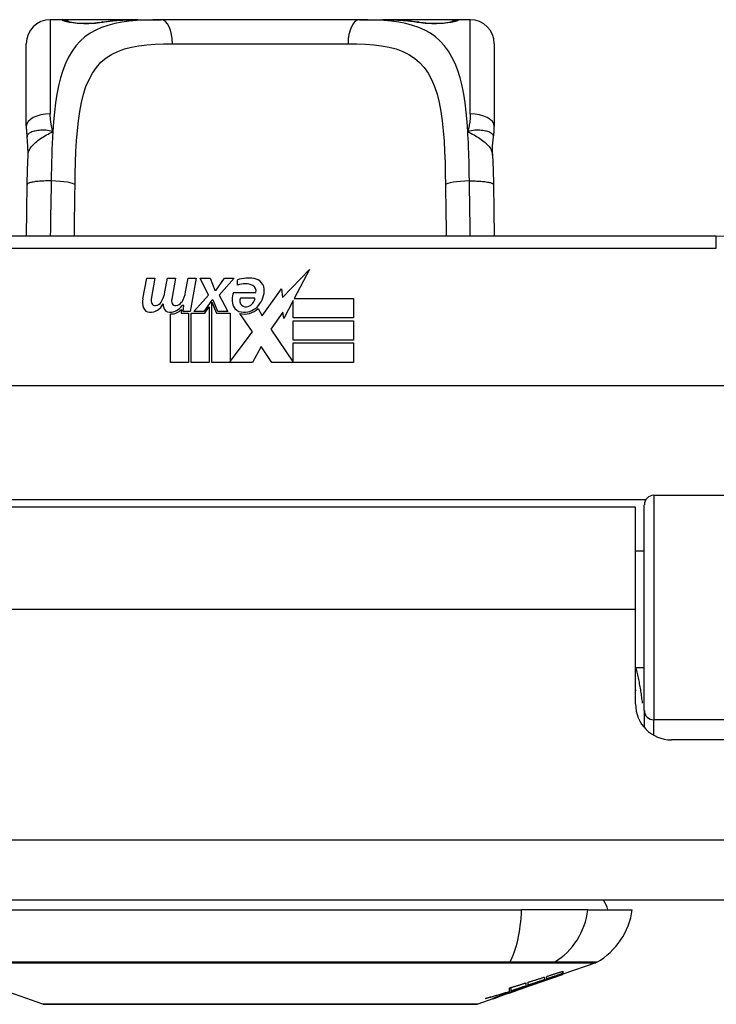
# Model space of a CAD drawing. Header units: inches. Extents: x 11 to 342, y 26 to 169.
# Tile 6 of 204: x 14.38 to 15.52, y 25.51 to 27.12. Entities that reach past the tile are written whole.
import ezdxf

# ---------------------------------------------------------------- set-up
doc = ezdxf.new("R2010")
doc.units = ezdxf.units.IN
doc.header["$MEASUREMENT"] = 0
doc.layers.add('Visible Edges(ANSI)', color=7, linetype='Continuous', lineweight=25)
doc.layers.add('Visible Tangent Edges(ANSI)', color=7, linetype='Continuous', lineweight=25)

msp = doc.modelspace()

# ---------------------------------------------------------------- linework, layer by layer
at = {"layer": 'Visible Edges(ANSI)'}
for p, q in [((14.4456, 27.1228), (14.4259, 27.1228)), ((14.5694, 27.1228), (14.4456, 27.1228)), ((14.5694, 27.1228), (14.6078, 27.1228)), ((14.933, 27.1228), (14.6078, 27.1228)), ((14.933, 27.1228), (14.9714, 27.1228)), ((15.0952, 27.1228), (14.9714, 27.1228)), ((15.1149, 27.1228), (15.0952, 27.1228)), ((14.3866, 26.948), (14.3866, 27.0834)), ((15.1543, 27.0834), (15.1543, 26.948)), ((15.5184, 26.7674), (14.0224, 26.7674)), ((14.8071, 26.6669), (14.851, 26.7131)), ((14.851, 26.7131), (14.8261, 26.6654)), ((14.5778, 26.6645), (14.5844, 26.6987)), ((14.5844, 26.6987), (14.5976, 26.6987)), ((14.5976, 26.6987), (14.5915, 26.6642)), ((14.614, 26.6762), (14.618, 26.6987)), ((14.618, 26.6987), (14.6312, 26.6987)), ((14.6312, 26.6987), (14.6251, 26.6642)), ((14.6479, 26.6762), (14.6519, 26.6987)), ((14.6519, 26.6987), (14.6651, 26.6987)), ((14.6651, 26.6987), (14.6555, 26.6441)), ((14.672, 26.6987), (14.6882, 26.6987)), ((14.6855, 26.6707), (14.672, 26.6987)), ((14.6882, 26.6987), (14.6957, 26.6792)), ((14.6981, 26.6792), (14.7116, 26.6987)), ((14.7278, 26.6987), (14.7032, 26.6708)), ((14.7116, 26.6987), (14.7278, 26.6987)), ((14.7332, 26.687), (14.7332, 26.696)), ((14.6957, 26.6792), (14.6981, 26.6792)), ((14.7737, 26.6371), (14.8051, 26.6811)), ((14.8051, 26.6811), (14.8071, 26.6669)), ((14.6612, 26.6441), (14.6855, 26.6707)), ((14.6909, 26.6625), (14.6776, 26.6441)), ((14.693, 26.6625), (14.6909, 26.6625)), ((14.7008, 26.6441), (14.693, 26.6625)), ((14.7032, 26.6708), (14.717, 26.6441)), ((14.7266, 26.675), (14.7632, 26.675)), ((14.7617, 26.666), (14.7377, 26.666)), ((14.8244, 26.6621), (14.8091, 26.6327)), ((14.8244, 26.6333), (14.8244, 26.6621)), ((14.8261, 26.6654), (14.9231, 26.6654)), ((14.9231, 26.6654), (14.9231, 26.6333)), ((14.6411, 26.6474), (14.6405, 26.6413)), ((14.645, 26.6537), (14.6421, 26.6537)), ((14.6441, 26.6441), (14.645, 26.6537)), ((14.6555, 26.6441), (14.6441, 26.6441)), ((14.6776, 26.6441), (14.6612, 26.6441)), ((14.6792, 26.6413), (14.6867, 26.6516)), ((14.6867, 26.6516), (14.6867, 26.5604)), ((14.6909, 26.659), (14.6984, 26.6413)), ((14.6909, 26.5604), (14.6909, 26.659)), ((14.717, 26.6441), (14.7008, 26.6441)), ((14.7668, 26.6486), (14.7737, 26.6371)), ((14.6231, 26.5604), (14.6231, 26.6399)), ((14.6405, 26.6413), (14.6528, 26.6413)), ((14.6528, 26.6413), (14.6528, 26.5604)), ((14.657, 26.6413), (14.6792, 26.6413)), ((14.657, 26.5604), (14.657, 26.6413)), ((14.6984, 26.6413), (14.7209, 26.6413)), ((14.7209, 26.6413), (14.7209, 26.5617)), ((14.7575, 26.6107), (14.7368, 26.6405)), ((14.8072, 26.6428), (14.7875, 26.6147)), ((14.8091, 26.6327), (14.8072, 26.6428)), ((14.9231, 26.6333), (14.8244, 26.6333)), ((14.8244, 26.6288), (14.9231, 26.6288)), ((14.8244, 26.5967), (14.8244, 26.6288)), ((14.9231, 26.6288), (14.9231, 26.5967)), ((14.7875, 26.6147), (14.8244, 26.561)), ((14.7209, 26.5617), (14.7575, 26.6107)), ((14.9231, 26.5967), (14.8244, 26.5967)), ((14.7717, 26.5866), (14.7578, 26.5604)), ((14.7893, 26.5604), (14.7717, 26.5866)), ((14.8244, 26.5925), (14.9231, 26.5925)), ((14.8244, 26.561), (14.8244, 26.5925)), ((14.9231, 26.5925), (14.9231, 26.5604)), ((14.6528, 26.5604), (14.6231, 26.5604)), ((14.6867, 26.5604), (14.657, 26.5604)), ((14.7578, 26.5604), (14.6909, 26.5604)), ((14.9231, 26.5604), (14.7893, 26.5604)), ((15.9273, 26.5218), (13.6135, 26.5218)), ((15.4161, 26.3424), (16.0056, 26.3424)), ((15.3859, 26.3229), (14.1549, 26.3229)), ((15.3859, 26.1549), (15.3859, 26.3229)), ((15.4003, 25.989), (15.4003, 26.3267)), ((15.4003, 26.2504), (15.3859, 26.2504)), ((15.3859, 26), (15.3859, 26.1549)), ((15.4003, 26.0594), (15.3859, 26.0594)), ((15.4003, 25.989), (15.4003, 25.9613)), ((15.9924, 25.9409), (15.445, 25.9409)), ((82.2244, 25.6779), (10.6194, 25.6779)), ((14.3417, 25.6622), (15.1991, 25.6622)), ((15.3079, 25.6622), (15.1991, 25.6622)), ((15.3079, 25.6622), (15.3806, 25.6622)), ((15.2664, 25.5576), (15.2664, 25.5613)), ((15.3208, 25.5752), (15.2669, 25.5564)), ((15.2669, 25.5614), (15.2669, 25.557)), ((15.1995, 25.5328), (15.2659, 25.556)), ((15.2367, 25.5517), (15.2367, 25.5475)), ((15.2402, 25.5487), (15.2402, 25.5528)), ((15.2452, 25.5492), (15.2452, 25.5499)), ((15.2669, 25.5565), (15.2659, 25.5562)), ((15.2659, 25.556), (15.2659, 25.5562)), ((15.2669, 25.5566), (15.2669, 25.5564)), ((14.4136, 25.5075), (14.3354, 25.5349)), ((15.1995, 25.5328), (15.1582, 25.5184)), ((15.1794, 25.5282), (15.1794, 25.534)), ((15.1822, 25.5291), (15.1822, 25.5348)), ((15.1909, 25.53), (15.1909, 25.5302)), ((15.1979, 25.5323), (15.1979, 25.5324)), ((15.2067, 25.5368), (15.1983, 25.5339)), ((15.1983, 25.5339), (15.1983, 25.5341)), ((15.2009, 25.5334), (15.2009, 25.5338)), ((15.203, 25.5346), (15.203, 25.5353)), ((15.2062, 25.5422), (15.2062, 25.5371)), ((15.2099, 25.5384), (15.2099, 25.5433)), ((15.225, 25.542), (15.225, 25.5426)), ((15.1517, 25.5161), (15.1272, 25.5075)), ((15.1517, 25.5161), (15.1517, 25.5161)), ((15.1614, 25.5195), (15.1539, 25.5169)), ((15.1539, 25.5169), (15.1539, 25.5174)), ((15.1595, 25.519), (15.1595, 25.5195)), ((15.1714, 25.5234), (15.1714, 25.5237)), ((15.1714, 25.523), (15.1714, 25.5234)), ((15.1782, 25.527), (15.1782, 25.5278)), ((15.1789, 25.526), (15.1789, 25.5263)), ((15.1789, 25.526), (15.1789, 25.5257))]:
    msp.add_line(p, q, dxfattribs=at)
at = {"layer": 'Visible Edges(ANSI)', "flags": 128}
for points in [[(14.4535, 27.1203), (14.4542, 27.1201), (14.4558, 27.1197), (14.4611, 27.1188), (14.4682, 27.1179), (14.4766, 27.1173), (14.4856, 27.1171), (14.4946, 27.1173), (14.5029, 27.118), (14.5097, 27.1189)], [(14.5097, 27.1189), (14.524, 27.1208), (14.5387, 27.122), (14.5539, 27.1226), (14.5694, 27.1228)], [(14.9714, 27.1228), (14.9869, 27.1226), (15.0021, 27.122), (15.0168, 27.1208), (15.0311, 27.1189)], [(15.0311, 27.1189), (15.038, 27.118), (15.0463, 27.1173), (15.0552, 27.1171), (15.0642, 27.1173), (15.0726, 27.1179), (15.0798, 27.1188), (15.085, 27.1197), (15.0866, 27.1201), (15.0873, 27.1203)], [(14.3866, 26.948), (14.3866, 26.9473), (14.3866, 26.9466), (14.3866, 26.9459), (14.3866, 26.9452), (14.3866, 26.9445), (14.3866, 26.9438), (14.3867, 26.9431), (14.3867, 26.9424), (14.3867, 26.9416), (14.3868, 26.9409), (14.3868, 26.9402), (14.3869, 26.9395), (14.3869, 26.9388), (14.387, 26.9381), (14.387, 26.9373), (14.3871, 26.9366), (14.3872, 26.9359), (14.3873, 26.9352), (14.3873, 26.9344), (14.3874, 26.9337), (14.3875, 26.933), (14.3876, 26.9323), (14.3877, 26.9316), (14.3878, 26.9308)], [(15.153, 26.9308), (15.1531, 26.9316), (15.1532, 26.9323), (15.1533, 26.933), (15.1534, 26.9337), (15.1535, 26.9344), (15.1536, 26.9352), (15.1536, 26.9359), (15.1537, 26.9366), (15.1538, 26.9373), (15.1538, 26.9381), (15.1539, 26.9388), (15.154, 26.9395), (15.154, 26.9402), (15.1541, 26.9409), (15.1541, 26.9416), (15.1541, 26.9424), (15.1542, 26.9431), (15.1542, 26.9438), (15.1542, 26.9445), (15.1542, 26.9452), (15.1543, 26.9459), (15.1543, 26.9466), (15.1543, 26.9473), (15.1543, 26.948)], [(14.3894, 26.9005), (14.3893, 26.9157), (14.3878, 26.9308)], [(15.1515, 26.9005), (15.1515, 26.9157), (15.153, 26.9308)], [(14.388, 26.8524), (14.3885, 26.8767), (14.3894, 26.9005)], [(15.1515, 26.9005), (15.1523, 26.8767), (15.1528, 26.8524)], [(14.3867, 26.7674), (14.3873, 26.8096), (14.388, 26.8524)], [(15.1528, 26.8524), (15.1535, 26.8096), (15.1541, 26.7674)], [(15.3859, 26.0232), (15.3859, 26.0231), (15.386, 26.0231), (15.386, 26.023), (15.386, 26.023), (15.386, 26.0229), (15.386, 26.0229), (15.3861, 26.0228), (15.3861, 26.0228), (15.3861, 26.0227), (15.3861, 26.0227), (15.3862, 26.0226), (15.3862, 26.0225), (15.3862, 26.0225), (15.3862, 26.0224), (15.3862, 26.0224), (15.3863, 26.0223), (15.3863, 26.0223), (15.3863, 26.0222), (15.3863, 26.0222), (15.3863, 26.0221), (15.3864, 26.0221), (15.3864, 26.022), (15.3864, 26.0219), (15.3864, 26.0219)], [(15.2402, 25.5528), (15.2413, 25.5532), (15.2424, 25.5536), (15.2435, 25.5539), (15.2446, 25.5543), (15.2457, 25.5546), (15.2469, 25.555), (15.248, 25.5553), (15.2491, 25.5557), (15.2502, 25.5561), (15.2513, 25.5564), (15.2524, 25.5568), (15.2536, 25.5571), (15.2547, 25.5575), (15.2558, 25.5578), (15.2569, 25.5582), (15.258, 25.5586), (15.2591, 25.5589), (15.2602, 25.5593), (15.2614, 25.5596), (15.2625, 25.56), (15.2636, 25.5604), (15.2647, 25.5607), (15.2658, 25.5611), (15.2669, 25.5614)], [(15.2099, 25.5433), (15.211, 25.5437), (15.2121, 25.544), (15.2133, 25.5444), (15.2144, 25.5447), (15.2155, 25.5451), (15.2166, 25.5454), (15.2177, 25.5458), (15.2188, 25.5461), (15.22, 25.5465), (15.2211, 25.5468), (15.2222, 25.5472), (15.2233, 25.5475), (15.2244, 25.5479), (15.2255, 25.5482), (15.2266, 25.5486), (15.2278, 25.5489), (15.2289, 25.5493), (15.23, 25.5496), (15.2311, 25.55), (15.2322, 25.5503), (15.2333, 25.5507), (15.2344, 25.551), (15.2356, 25.5514), (15.2367, 25.5517)], [(15.2367, 25.5475), (15.2356, 25.5471), (15.2344, 25.5467), (15.2333, 25.5463), (15.2322, 25.546), (15.2311, 25.5456), (15.23, 25.5452), (15.2289, 25.5448), (15.2278, 25.5444), (15.2266, 25.5441), (15.2255, 25.5437), (15.2244, 25.5433), (15.2233, 25.5429), (15.2222, 25.5426), (15.2211, 25.5422), (15.22, 25.5418), (15.2188, 25.5414), (15.2177, 25.541), (15.2166, 25.5407), (15.2155, 25.5403), (15.2144, 25.5399), (15.2133, 25.5395), (15.2121, 25.5392), (15.211, 25.5388), (15.2099, 25.5384)], [(15.2217, 25.5413), (15.2234, 25.542), (15.2251, 25.5426), (15.2269, 25.5432), (15.2287, 25.5439), (15.2304, 25.5445), (15.2322, 25.5452), (15.234, 25.5458), (15.2358, 25.5465), (15.2377, 25.5472), (15.2395, 25.5478), (15.2413, 25.5485), (15.2432, 25.5492), (15.245, 25.5498), (15.2469, 25.5505), (15.2488, 25.5512), (15.2507, 25.5519), (15.2526, 25.5526), (15.2546, 25.5533), (15.2565, 25.554), (15.2585, 25.5547), (15.2604, 25.5554), (15.2624, 25.5562), (15.2644, 25.5569), (15.2664, 25.5576)], [(15.2659, 25.556), (15.2642, 25.5555), (15.2625, 25.5549), (15.2608, 25.5543), (15.2592, 25.5537), (15.2575, 25.5531), (15.2558, 25.5525), (15.2541, 25.5519), (15.2524, 25.5513), (15.2507, 25.5508), (15.249, 25.5502), (15.2473, 25.5496), (15.2456, 25.549), (15.2438, 25.5484), (15.2421, 25.5478), (15.2404, 25.5472), (15.2387, 25.5466), (15.237, 25.546), (15.2353, 25.5455), (15.2336, 25.5449), (15.2319, 25.5443), (15.2302, 25.5437), (15.2284, 25.5431), (15.2267, 25.5426), (15.225, 25.542)], [(15.2664, 25.5576), (15.2653, 25.5573), (15.2642, 25.5569), (15.2631, 25.5565), (15.262, 25.5561), (15.261, 25.5558), (15.2599, 25.5554), (15.2588, 25.555), (15.2577, 25.5546), (15.2566, 25.5543), (15.2555, 25.5539), (15.2544, 25.5535), (15.2533, 25.5531), (15.2522, 25.5528), (15.2511, 25.5524), (15.25, 25.552), (15.2489, 25.5516), (15.2478, 25.5513), (15.2467, 25.5509), (15.2456, 25.5505), (15.2445, 25.5502), (15.2434, 25.5498), (15.2424, 25.5494), (15.2413, 25.549), (15.2402, 25.5487)], [(15.2669, 25.557), (15.2661, 25.5567), (15.2652, 25.5564), (15.2643, 25.5561), (15.2634, 25.5558), (15.2626, 25.5555), (15.2617, 25.5551), (15.2608, 25.5548), (15.2599, 25.5545), (15.259, 25.5542), (15.2581, 25.5538), (15.2572, 25.5535), (15.2562, 25.5532), (15.2553, 25.5528), (15.2544, 25.5525), (15.2535, 25.5522), (15.2526, 25.5518), (15.2516, 25.5515), (15.2507, 25.5512), (15.2498, 25.5508), (15.2489, 25.5505), (15.2479, 25.5502), (15.247, 25.5498), (15.2461, 25.5495), (15.2452, 25.5492)], [(15.2452, 25.5492), (15.2461, 25.5495), (15.247, 25.5498), (15.2479, 25.5501), (15.2488, 25.5504), (15.2497, 25.5507), (15.2506, 25.551), (15.2515, 25.5513), (15.2524, 25.5516), (15.2533, 25.5519), (15.2542, 25.5523), (15.2551, 25.5526), (15.256, 25.5529), (15.257, 25.5532), (15.2579, 25.5535), (15.2588, 25.5538), (15.2597, 25.5541), (15.2606, 25.5544), (15.2615, 25.5547), (15.2624, 25.555), (15.2633, 25.5554), (15.2642, 25.5557), (15.2651, 25.556), (15.266, 25.5563), (15.2669, 25.5566)], [(15.203, 25.5346), (15.2015, 25.5341), (15.2, 25.5336), (15.1985, 25.5331), (15.197, 25.5326), (15.1955, 25.5321), (15.1939, 25.5316), (15.1924, 25.5311), (15.1909, 25.5306), (15.1894, 25.5301), (15.1878, 25.5296), (15.1863, 25.5292), (15.1848, 25.5287), (15.1832, 25.5282), (15.1817, 25.5277), (15.1802, 25.5272), (15.1786, 25.5267), (15.1771, 25.5262), (15.1755, 25.5258), (15.174, 25.5253), (15.1725, 25.5248), (15.1709, 25.5243), (15.1694, 25.5239), (15.1679, 25.5234), (15.1663, 25.5229)], [(15.1694, 25.523), (15.1704, 25.5234), (15.1714, 25.5237), (15.1724, 25.5241), (15.1734, 25.5244), (15.1744, 25.5248), (15.1754, 25.5251), (15.1764, 25.5254), (15.1774, 25.5257), (15.1783, 25.5261), (15.1793, 25.5264), (15.1802, 25.5267), (15.1812, 25.527), (15.1821, 25.5273), (15.183, 25.5276), (15.1839, 25.5279), (15.1848, 25.5282), (15.1857, 25.5285), (15.1865, 25.5288), (15.1873, 25.5291), (15.1882, 25.5293), (15.189, 25.5296), (15.1897, 25.5298), (15.1905, 25.5301), (15.1912, 25.5303)], [(15.1904, 25.5296), (15.1897, 25.5294), (15.1889, 25.5291), (15.1881, 25.5288), (15.1873, 25.5286), (15.1866, 25.5283), (15.1858, 25.528), (15.185, 25.5277), (15.1842, 25.5274), (15.1833, 25.5272), (15.1825, 25.5269), (15.1817, 25.5266), (15.1809, 25.5263), (15.1801, 25.526), (15.1793, 25.5257), (15.1785, 25.5255), (15.1777, 25.5252), (15.1769, 25.5249), (15.1761, 25.5246), (15.1753, 25.5243), (15.1745, 25.5241), (15.1737, 25.5238), (15.1729, 25.5235), (15.1722, 25.5233), (15.1714, 25.523)], [(15.1904, 25.5298), (15.1902, 25.5297), (15.1899, 25.5297), (15.1896, 25.5296), (15.1893, 25.5295), (15.189, 25.5294), (15.1886, 25.5292), (15.1882, 25.5291), (15.1878, 25.529), (15.1873, 25.5288), (15.1869, 25.5287), (15.1864, 25.5285), (15.1859, 25.5284), (15.1854, 25.5282), (15.1849, 25.528), (15.1843, 25.5278), (15.1837, 25.5276), (15.1832, 25.5274), (15.1826, 25.5272), (15.182, 25.527), (15.1814, 25.5268), (15.1808, 25.5266), (15.1802, 25.5264), (15.1795, 25.5262), (15.1789, 25.526)], [(15.1789, 25.5257), (15.1793, 25.5258), (15.1798, 25.526), (15.1802, 25.5261), (15.1806, 25.5263), (15.1811, 25.5264), (15.1815, 25.5266), (15.182, 25.5267), (15.1824, 25.5269), (15.1829, 25.5271), (15.1833, 25.5272), (15.1838, 25.5274), (15.1843, 25.5275), (15.1847, 25.5277), (15.1851, 25.5278), (15.1856, 25.528), (15.186, 25.5281), (15.1864, 25.5283), (15.1868, 25.5284), (15.1872, 25.5286), (15.1876, 25.5287), (15.1879, 25.5288), (15.1883, 25.529), (15.1886, 25.5291), (15.1889, 25.5292)], [(15.1794, 25.534), (15.1805, 25.5343), (15.1816, 25.5346), (15.1828, 25.535), (15.1839, 25.5353), (15.185, 25.5357), (15.1861, 25.536), (15.1872, 25.5363), (15.1883, 25.5367), (15.1895, 25.537), (15.1906, 25.5374), (15.1917, 25.5377), (15.1928, 25.538), (15.1939, 25.5384), (15.195, 25.5387), (15.1962, 25.5391), (15.1973, 25.5394), (15.1984, 25.5397), (15.1995, 25.5401), (15.2006, 25.5404), (15.2017, 25.5408), (15.2028, 25.5411), (15.2039, 25.5415), (15.2051, 25.5418), (15.2062, 25.5422)], [(15.2062, 25.5371), (15.2052, 25.5368), (15.2042, 25.5365), (15.2032, 25.5361), (15.2022, 25.5358), (15.2012, 25.5355), (15.2002, 25.5351), (15.1992, 25.5348), (15.1982, 25.5344), (15.1972, 25.5341), (15.1962, 25.5338), (15.1952, 25.5334), (15.1942, 25.5331), (15.1932, 25.5328), (15.1922, 25.5324), (15.1912, 25.5321), (15.1902, 25.5318), (15.1892, 25.5314), (15.1882, 25.5311), (15.1872, 25.5307), (15.1862, 25.5304), (15.1852, 25.5301), (15.1842, 25.5297), (15.1832, 25.5294), (15.1822, 25.5291)], [(15.1822, 25.5291), (15.1832, 25.5294), (15.1842, 25.5297), (15.1852, 25.53), (15.1863, 25.5303), (15.1873, 25.5306), (15.1883, 25.531), (15.1893, 25.5313), (15.1904, 25.5316), (15.1914, 25.5319), (15.1924, 25.5322), (15.1934, 25.5326), (15.1944, 25.5329), (15.1955, 25.5332), (15.1965, 25.5335), (15.1975, 25.5339), (15.1985, 25.5342), (15.1995, 25.5345), (15.2006, 25.5348), (15.2016, 25.5351), (15.2026, 25.5355), (15.2036, 25.5358), (15.2046, 25.5361), (15.2057, 25.5364), (15.2067, 25.5368)], [(15.1889, 25.5292), (15.1892, 25.5293), (15.1894, 25.5294), (15.1896, 25.5294), (15.1898, 25.5295), (15.19, 25.5296), (15.1901, 25.5296), (15.1903, 25.5297), (15.1904, 25.5297), (15.1905, 25.5298), (15.1906, 25.5298), (15.1907, 25.5299), (15.1908, 25.5299), (15.1909, 25.5299), (15.1909, 25.5299), (15.1909, 25.5299), (15.1909, 25.53), (15.1909, 25.53), (15.1909, 25.53), (15.1909, 25.5299), (15.1908, 25.5299), (15.1907, 25.5299), (15.1906, 25.5299), (15.1905, 25.5299), (15.1904, 25.5298)], [(15.1979, 25.5323), (15.1979, 25.5323), (15.1978, 25.5323), (15.1977, 25.5322), (15.1975, 25.5322), (15.1974, 25.5321), (15.1972, 25.532), (15.1969, 25.532), (15.1967, 25.5319), (15.1965, 25.5318), (15.1962, 25.5317), (15.1959, 25.5316), (15.1956, 25.5315), (15.1952, 25.5313), (15.1949, 25.5312), (15.1945, 25.5311), (15.1941, 25.5309), (15.1937, 25.5308), (15.1932, 25.5306), (15.1928, 25.5305), (15.1924, 25.5303), (15.1919, 25.5302), (15.1914, 25.53), (15.1909, 25.5298), (15.1904, 25.5296)], [(15.1912, 25.5303), (15.1919, 25.5305), (15.1925, 25.5307), (15.1931, 25.5309), (15.1937, 25.5311), (15.1942, 25.5313), (15.1947, 25.5315), (15.1952, 25.5316), (15.1957, 25.5317), (15.1961, 25.5319), (15.1965, 25.532), (15.1968, 25.5321), (15.1971, 25.5322), (15.1974, 25.5323), (15.1976, 25.5323), (15.1978, 25.5324), (15.198, 25.5324), (15.1981, 25.5325), (15.1982, 25.5325), (15.1983, 25.5325), (15.1983, 25.5325), (15.1982, 25.5325), (15.1982, 25.5324), (15.1981, 25.5324), (15.1979, 25.5323)], [(15.1934, 25.5311), (15.1938, 25.5313), (15.1942, 25.5314), (15.1946, 25.5316), (15.195, 25.5317), (15.1954, 25.5318), (15.1958, 25.532), (15.1963, 25.5321), (15.1967, 25.5323), (15.1971, 25.5324), (15.1975, 25.5326), (15.1979, 25.5327), (15.1983, 25.5329), (15.1987, 25.533), (15.1991, 25.5332), (15.1995, 25.5333), (15.1999, 25.5334), (15.2003, 25.5336), (15.2007, 25.5337), (15.2011, 25.5339), (15.2015, 25.534), (15.2019, 25.5342), (15.2023, 25.5343), (15.2026, 25.5345), (15.203, 25.5346)], [(15.2002, 25.5331), (15.2004, 25.5332), (15.2006, 25.5333), (15.2007, 25.5333), (15.2008, 25.5334), (15.2009, 25.5334), (15.2009, 25.5334), (15.2008, 25.5334), (15.2007, 25.5334), (15.2006, 25.5333), (15.2004, 25.5333), (15.2002, 25.5332), (15.1999, 25.5332), (15.1996, 25.5331), (15.1992, 25.5329), (15.1988, 25.5328), (15.1984, 25.5327), (15.1979, 25.5325), (15.1973, 25.5324), (15.1968, 25.5322), (15.1962, 25.532), (15.1955, 25.5318), (15.1949, 25.5316), (15.1942, 25.5314), (15.1934, 25.5311)], [(15.1983, 25.5339), (15.1993, 25.5342), (15.2002, 25.5345), (15.2012, 25.5348), (15.2022, 25.5351), (15.2032, 25.5354), (15.2041, 25.5357), (15.2051, 25.536), (15.2061, 25.5363), (15.2071, 25.5366), (15.208, 25.5369), (15.209, 25.5372), (15.21, 25.5376), (15.211, 25.5379), (15.2119, 25.5382), (15.2129, 25.5385), (15.2139, 25.5388), (15.2149, 25.5391), (15.2158, 25.5394), (15.2168, 25.5398), (15.2178, 25.5401), (15.2188, 25.5404), (15.2197, 25.5407), (15.2207, 25.541), (15.2217, 25.5413)], [(15.225, 25.542), (15.224, 25.5416), (15.223, 25.5412), (15.222, 25.5409), (15.221, 25.5405), (15.2199, 25.5401), (15.2189, 25.5398), (15.2179, 25.5394), (15.2168, 25.539), (15.2158, 25.5387), (15.2147, 25.5383), (15.2137, 25.5379), (15.2127, 25.5375), (15.2116, 25.5372), (15.2106, 25.5368), (15.2095, 25.5364), (15.2085, 25.5361), (15.2075, 25.5357), (15.2064, 25.5353), (15.2054, 25.5349), (15.2043, 25.5346), (15.2033, 25.5342), (15.2022, 25.5338), (15.2012, 25.5335), (15.2002, 25.5331)], [(15.1397, 25.5166), (15.1413, 25.5171), (15.143, 25.5175), (15.1447, 25.518), (15.1463, 25.5185), (15.148, 25.5189), (15.1496, 25.5194), (15.1513, 25.5199), (15.153, 25.5204), (15.1546, 25.5208), (15.1563, 25.5213), (15.158, 25.5218), (15.1596, 25.5223), (15.1613, 25.5228), (15.1629, 25.5233), (15.1646, 25.5237), (15.1662, 25.5242), (15.1679, 25.5247), (15.1695, 25.5252), (15.1712, 25.5257), (15.1728, 25.5262), (15.1745, 25.5267), (15.1761, 25.5272), (15.1778, 25.5277), (15.1794, 25.5282)], [(15.1782, 25.527), (15.1766, 25.5265), (15.175, 25.5261), (15.1734, 25.5256), (15.1718, 25.5252), (15.1702, 25.5247), (15.1686, 25.5242), (15.167, 25.5238), (15.1654, 25.5233), (15.1638, 25.5229), (15.1622, 25.5224), (15.1606, 25.522), (15.159, 25.5216), (15.1574, 25.5211), (15.1558, 25.5207), (15.1542, 25.5203), (15.1526, 25.5199), (15.151, 25.5194), (15.1493, 25.519), (15.1477, 25.5186), (15.1461, 25.5182), (15.1445, 25.5178), (15.1429, 25.5174), (15.1413, 25.517), (15.1397, 25.5166)], [(15.1539, 25.5169), (15.1536, 25.5168), (15.1534, 25.5167), (15.1531, 25.5167), (15.1529, 25.5166), (15.1527, 25.5165), (15.1525, 25.5165), (15.1524, 25.5164), (15.1522, 25.5164), (15.1521, 25.5164), (15.152, 25.5163), (15.1519, 25.5163), (15.1518, 25.5163), (15.1517, 25.5163), (15.1517, 25.5163), (15.1516, 25.5163), (15.1516, 25.5163), (15.1516, 25.5163), (15.1517, 25.5164), (15.1517, 25.5164), (15.1518, 25.5164), (15.1518, 25.5165), (15.1519, 25.5165), (15.152, 25.5166), (15.1522, 25.5167)], [(15.1517, 25.5161), (15.1519, 25.5162), (15.1522, 25.5163), (15.1525, 25.5164), (15.1528, 25.5165), (15.153, 25.5166), (15.1533, 25.5166), (15.1536, 25.5167), (15.1538, 25.5168), (15.1541, 25.5169), (15.1544, 25.517), (15.1547, 25.5171), (15.1549, 25.5172), (15.1552, 25.5173), (15.1555, 25.5174), (15.1557, 25.5175), (15.156, 25.5176), (15.1563, 25.5177), (15.1566, 25.5178), (15.1568, 25.5179), (15.1571, 25.518), (15.1574, 25.5181), (15.1576, 25.5182), (15.1579, 25.5183), (15.1582, 25.5184)], [(15.1522, 25.5167), (15.1524, 25.5168), (15.1526, 25.5169), (15.1529, 25.517), (15.1533, 25.5172), (15.1537, 25.5174), (15.1542, 25.5175), (15.1548, 25.5178), (15.1554, 25.518), (15.156, 25.5182), (15.1567, 25.5185), (15.1574, 25.5188), (15.1582, 25.5191), (15.159, 25.5194), (15.1599, 25.5197), (15.1607, 25.52), (15.1616, 25.5203), (15.1626, 25.5207), (15.1635, 25.521), (15.1645, 25.5213), (15.1654, 25.5217), (15.1664, 25.522), (15.1674, 25.5224), (15.1684, 25.5227), (15.1694, 25.523)], [(15.1619, 25.52), (15.1616, 25.5199), (15.1612, 25.5197), (15.1609, 25.5196), (15.1606, 25.5195), (15.1604, 25.5194), (15.1602, 25.5193), (15.16, 25.5192), (15.1598, 25.5191), (15.1597, 25.5191), (15.1596, 25.519), (15.1595, 25.519), (15.1595, 25.519), (15.1595, 25.5189), (15.1595, 25.5189), (15.1595, 25.519), (15.1596, 25.519), (15.1597, 25.519), (15.1599, 25.519), (15.1601, 25.5191), (15.1603, 25.5192), (15.1605, 25.5192), (15.1608, 25.5193), (15.1611, 25.5194), (15.1614, 25.5195)], [(15.1714, 25.5234), (15.171, 25.5233), (15.1705, 25.5231), (15.17, 25.5229), (15.1696, 25.5228), (15.1691, 25.5226), (15.1686, 25.5225), (15.1682, 25.5223), (15.1677, 25.5221), (15.1673, 25.522), (15.1668, 25.5218), (15.1664, 25.5217), (15.1659, 25.5215), (15.1655, 25.5214), (15.1651, 25.5212), (15.1647, 25.5211), (15.1643, 25.5209), (15.1639, 25.5208), (15.1636, 25.5207), (15.1633, 25.5205), (15.1629, 25.5204), (15.1627, 25.5203), (15.1624, 25.5202), (15.1621, 25.5201), (15.1619, 25.52)], [(15.1663, 25.5229), (15.1668, 25.5231), (15.1673, 25.5233), (15.1678, 25.5234), (15.1683, 25.5236), (15.1688, 25.5238), (15.1693, 25.524), (15.1698, 25.5241), (15.1703, 25.5243), (15.1708, 25.5245), (15.1713, 25.5246), (15.1718, 25.5248), (15.1723, 25.525), (15.1727, 25.5251), (15.1732, 25.5253), (15.1737, 25.5255), (15.1742, 25.5257), (15.1747, 25.5258), (15.1752, 25.526), (15.1757, 25.5262), (15.1762, 25.5263), (15.1767, 25.5265), (15.1772, 25.5267), (15.1777, 25.5268), (15.1782, 25.527)], [(14.4152, 25.5072), (14.4156, 25.5072), (14.4169, 25.5072), (14.4191, 25.5072), (14.422, 25.5072), (14.4258, 25.5072), (14.4305, 25.5072), (14.436, 25.5072), (14.4423, 25.5072), (14.4493, 25.5072), (14.4572, 25.5071), (14.4658, 25.5071), (14.475, 25.5071), (14.485, 25.5071), (14.4957, 25.5071), (14.5071, 25.5071), (14.519, 25.5071), (14.5316, 25.5071), (14.5448, 25.5071), (14.5585, 25.5071), (14.5727, 25.5071), (14.5874, 25.5071), (14.6025, 25.5071), (14.6181, 25.5072), (14.6341, 25.5072), (14.6505, 25.5072), (14.6671, 25.5072), (14.6839, 25.5072), (14.701, 25.5072), (14.7181, 25.5072), (14.7354, 25.5072), (14.7528, 25.5072), (14.7703, 25.5072), (14.7878, 25.5072), (14.8052, 25.5072), (14.8226, 25.5072), (14.8398, 25.5072), (14.8567, 25.5072), (14.8735, 25.5072), (14.8901, 25.5072), (14.9064, 25.5072), (14.9225, 25.5072), (14.9381, 25.5071), (14.9533, 25.5071), (14.968, 25.5071), (14.9823, 25.5071), (14.996, 25.5071), (15.0091, 25.5071), (15.0217, 25.5071), (15.0337, 25.5071), (15.0451, 25.5071), (15.0557, 25.5071), (15.0657, 25.5071), (15.075, 25.5071), (15.0836, 25.5071), (15.0915, 25.5072), (15.0986, 25.5072), (15.1049, 25.5072), (15.1103, 25.5072), (15.115, 25.5072), (15.1188, 25.5072), (15.1218, 25.5072), (15.1239, 25.5072), (15.1252, 25.5072), (15.1256, 25.5072)]]:
    msp.add_lwpolyline(points, dxfattribs=at)
at = {"layer": 'Visible Edges(ANSI)'}
for centre, radius, start, end in [((14.4259, 27.0834), 0.0394, 90, 180), ((14.4456, 27.1031), 0.0197, 56.88, 90), ((15.0952, 27.1031), 0.0197, 90, 123.12), ((15.1149, 27.0834), 0.0394, 0, 90), ((15.5184, 26.2605), 0.5069, 32.6858, 90), ((14.7513, 26.6381), 0.0607, 81.5605, 107.3343), ((14.7573, 26.6786), 0.0197, 356.5646, 81.5605), ((14.5681, 26.6837), 0.0465, 328.5584, 350.8257), ((14.6022, 26.6843), 0.0465, 327.5992, 350), ((14.745, 26.6587), 0.0307, 64.6784, 112.5609), ((14.754, 26.6778), 0.0096, 343.5261, 64.6784), ((14.7373, 26.6798), 0.0398, 314.1684, 356.5646), ((14.606, 26.659), 0.0288, 169, 198.4748), ((14.6037, 26.6621), 0.0123, 169.9922, 203.5487), ((14.6372, 26.6621), 0.0123, 170, 203.5571), ((14.7524, 26.6636), 0.0282, 156.1555, 203.8445), ((14.7461, 26.6615), 0.00955, 151.4547, 231.1652), ((14.745, 26.6681), 0.0168, 289.3797, 352.9975), ((14.5887, 26.6532), 0.0105, 198.4748, 269.6788), ((14.5888, 26.6672), 0.0246, 269.6788, 333.9508), ((14.5979, 26.6596), 0.006, 203.5487, 276.1027), ((14.5972, 26.6661), 0.0126, 276.1027, 327.6083), ((14.6396, 26.6583), 0.0288, 183.6169, 196.9928), ((14.6217, 26.6528), 0.0101, 196.9928, 269.4776), ((14.6218, 26.6667), 0.024, 269.4776, 327.4114), ((14.6236, 26.6639), 0.024, 268.7952, 316.5849), ((14.6315, 26.6596), 0.006, 203.5571, 276.03), ((14.6308, 26.6661), 0.0126, 276.03, 327.5992), ((14.7405, 26.6584), 0.0152, 203.8445, 265.0802), ((14.7442, 26.6727), 0.033, 257.079, 313.1785), ((14.7442, 26.6727), 0.0299, 260.4085, 314.1684), ((14.747, 26.6626), 0.0109, 231.1652, 289.3797), ((15.4161, 26.3267), 0.0157, 90, 180), ((15.445, 26), 0.0591, 180, 270), ((15.3019, 25.6543), 0.0394, 11.537, 36.8699), ((15.2637, 25.6785), 0.1181, 299.8169, 352.0587), ((15.3175, 25.5845), 0.00984, 289.29, 299.8169), ((14.4152, 25.5122), 0.00492, 250.71, 269.8269), ((15.1256, 25.5122), 0.00492, 270.1731, 289.29)]:
    msp.add_arc(centre, radius, start, end, dxfattribs=at)
at = {"layer": 'Visible Tangent Edges(ANSI)'}
for p, q in [((14.4259, 27.1228), (14.4259, 26.9681)), ((14.4456, 27.1222), (14.4456, 27.1228)), ((15.0952, 27.1228), (15.0952, 27.1222)), ((15.1149, 26.9681), (15.1149, 27.1228)), ((14.6264, 27.0834), (14.9144, 27.0834)), ((15.5184, 26.7477), (15.5184, 26.7674)), ((14.0224, 26.7477), (15.5184, 26.7477)), ((15.4161, 26.3424), (15.4161, 25.9738)), ((15.4026, 26.3348), (14.1383, 26.3348)), ((15.3859, 26.1549), (14.1549, 26.1549)), ((15.7232, 25.9738), (15.4161, 25.9738)), ((15.4161, 25.9485), (15.4161, 25.9738)), ((10.6194, 25.7769), (82.2244, 25.7769)), ((15.1787, 25.5752), (15.1792, 25.5752)), ((15.251, 25.5752), (15.2511, 25.5752)), ((15.1904, 25.5298), (15.1904, 25.5301)), ((15.1904, 25.5296), (15.1904, 25.5297)), ((15.1619, 25.52), (15.1619, 25.5204))]:
    msp.add_line(p, q, dxfattribs=at)
at = {"layer": 'Visible Tangent Edges(ANSI)', "flags": 128}
for points in [[(14.6078, 27.1228), (14.5941, 27.1227), (14.5807, 27.1222), (14.5678, 27.1215), (14.5553, 27.1202), (14.5432, 27.1185), (14.5317, 27.1163), (14.5206, 27.1134), (14.5102, 27.1099), (14.5004, 27.1056), (14.4913, 27.1005), (14.4828, 27.0945), (14.4751, 27.0876), (14.4681, 27.0798), (14.4617, 27.071), (14.456, 27.0614), (14.451, 27.0509), (14.4466, 27.0395), (14.4427, 27.0274), (14.4395, 27.0143), (14.4368, 27.0006), (14.4345, 26.9861), (14.4327, 26.9711), (14.4312, 26.9554), (14.4301, 26.9393)], [(14.4456, 27.1222), (14.4458, 27.1219), (14.4464, 27.1216), (14.4473, 27.1212), (14.4486, 27.1208), (14.4503, 27.1203), (14.4523, 27.1198), (14.4545, 27.1194), (14.4571, 27.1189), (14.46, 27.1185), (14.4631, 27.118), (14.4664, 27.1177), (14.4699, 27.1173), (14.4736, 27.1171), (14.4773, 27.1169), (14.4812, 27.1167), (14.485, 27.1167), (14.4889, 27.1167), (14.4927, 27.1169), (14.4964, 27.1171), (14.5001, 27.1173), (14.5036, 27.1177), (14.5069, 27.118), (14.51, 27.1185), (14.5128, 27.1189)], [(14.5128, 27.1189), (14.515, 27.1193), (14.5172, 27.1196), (14.5193, 27.1199), (14.5216, 27.1202), (14.5238, 27.1205), (14.526, 27.1207), (14.5283, 27.121), (14.5306, 27.1212), (14.5329, 27.1214), (14.5352, 27.1216), (14.5376, 27.1218), (14.5399, 27.1219), (14.5423, 27.1221), (14.5447, 27.1222), (14.5471, 27.1223), (14.5495, 27.1224), (14.552, 27.1225), (14.5544, 27.1226), (14.5569, 27.1227), (14.5594, 27.1227), (14.5619, 27.1227), (14.5644, 27.1228), (14.5669, 27.1228), (14.5694, 27.1228)], [(15.1108, 26.9393), (15.1096, 26.9554), (15.1081, 26.971), (15.1063, 26.9861), (15.1041, 27.0005), (15.1014, 27.0143), (15.0982, 27.0273), (15.0943, 27.0395), (15.0899, 27.0509), (15.0848, 27.0614), (15.0791, 27.071), (15.0727, 27.0797), (15.0657, 27.0875), (15.0579, 27.0945), (15.0495, 27.1005), (15.0404, 27.1056), (15.0306, 27.1099), (15.0202, 27.1135), (15.0092, 27.1163), (14.9977, 27.1186), (14.9857, 27.1203), (14.9731, 27.1215), (14.9601, 27.1222), (14.9468, 27.1227), (14.933, 27.1228)], [(14.9714, 27.1228), (14.9739, 27.1228), (14.9765, 27.1228), (14.979, 27.1227), (14.9815, 27.1227), (14.9839, 27.1227), (14.9864, 27.1226), (14.9889, 27.1225), (14.9913, 27.1224), (14.9937, 27.1223), (14.9961, 27.1222), (14.9985, 27.1221), (15.0009, 27.1219), (15.0033, 27.1218), (15.0056, 27.1216), (15.0079, 27.1214), (15.0102, 27.1212), (15.0125, 27.121), (15.0148, 27.1207), (15.017, 27.1205), (15.0193, 27.1202), (15.0215, 27.1199), (15.0237, 27.1196), (15.0258, 27.1193), (15.028, 27.1189)], [(15.028, 27.1189), (15.0309, 27.1185), (15.034, 27.118), (15.0373, 27.1176), (15.0408, 27.1173), (15.0444, 27.1171), (15.0482, 27.1169), (15.052, 27.1167), (15.0559, 27.1167), (15.0597, 27.1167), (15.0636, 27.1169), (15.0673, 27.1171), (15.071, 27.1173), (15.0745, 27.1177), (15.0778, 27.118), (15.0809, 27.1185), (15.0837, 27.1189), (15.0863, 27.1194), (15.0886, 27.1198), (15.0905, 27.1203), (15.0922, 27.1207), (15.0935, 27.1212), (15.0944, 27.1215), (15.095, 27.1219), (15.0952, 27.1222)], [(14.4666, 26.8518), (14.4669, 26.8704), (14.4674, 26.8886), (14.4681, 26.9066), (14.469, 26.924), (14.4703, 26.9408), (14.472, 26.957), (14.4742, 26.9724), (14.4769, 26.9869), (14.4804, 27.0006), (14.4845, 27.0132), (14.4895, 27.0248), (14.4952, 27.0353), (14.5017, 27.0446), (14.5091, 27.0529), (14.5174, 27.06), (14.5266, 27.0659), (14.5367, 27.0708), (14.5475, 27.0747), (14.5591, 27.0778), (14.5714, 27.0801), (14.5844, 27.0817), (14.5979, 27.0827), (14.6119, 27.0833), (14.6264, 27.0834)], [(14.9144, 27.0834), (14.929, 27.0833), (14.943, 27.0827), (14.9566, 27.0817), (14.9695, 27.0801), (14.9818, 27.0778), (14.9934, 27.0748), (15.0042, 27.0708), (15.0143, 27.0659), (15.0234, 27.0599), (15.0317, 27.0528), (15.0391, 27.0445), (15.0457, 27.0351), (15.0515, 27.0246), (15.0564, 27.0131), (15.0606, 27.0004), (15.0639, 26.9867), (15.0667, 26.9721), (15.0689, 26.9566), (15.0706, 26.9405), (15.0719, 26.9237), (15.0728, 26.9063), (15.0735, 26.8885), (15.0739, 26.8703), (15.0742, 26.8518)], [(14.4301, 26.9393), (14.4297, 26.9405), (14.4294, 26.9417), (14.4291, 26.9429), (14.4288, 26.9441), (14.4285, 26.9453), (14.4282, 26.9465), (14.428, 26.9477), (14.4277, 26.9489), (14.4275, 26.9501), (14.4273, 26.9513), (14.4271, 26.9525), (14.4269, 26.9537), (14.4268, 26.9549), (14.4266, 26.9561), (14.4265, 26.9573), (14.4264, 26.9585), (14.4263, 26.9597), (14.4262, 26.9609), (14.4261, 26.9621), (14.426, 26.9633), (14.426, 26.9645), (14.426, 26.9657), (14.4259, 26.9669), (14.4259, 26.9681)], [(15.1149, 26.9681), (15.1149, 26.9669), (15.1149, 26.9657), (15.1148, 26.9645), (15.1148, 26.9633), (15.1147, 26.9621), (15.1147, 26.9609), (15.1146, 26.9597), (15.1145, 26.9585), (15.1143, 26.9573), (15.1142, 26.9561), (15.1141, 26.9549), (15.1139, 26.9537), (15.1137, 26.9525), (15.1135, 26.9513), (15.1133, 26.9501), (15.1131, 26.9489), (15.1129, 26.9477), (15.1126, 26.9465), (15.1123, 26.9453), (15.112, 26.9441), (15.1117, 26.9429), (15.1114, 26.9417), (15.1111, 26.9405), (15.1108, 26.9393)], [(14.4301, 26.9393), (14.427, 26.94), (14.4241, 26.9406), (14.4212, 26.9411), (14.4184, 26.9413), (14.4157, 26.9415), (14.413, 26.9415), (14.4105, 26.9414), (14.408, 26.9412), (14.4057, 26.9409), (14.4034, 26.9405), (14.4013, 26.9401), (14.3993, 26.9396), (14.3974, 26.9391), (14.3957, 26.9385), (14.3941, 26.9378), (14.3927, 26.9371), (14.3915, 26.9364), (14.3904, 26.9357), (14.3895, 26.9349), (14.3888, 26.9341), (14.3883, 26.9333), (14.3879, 26.9325), (14.3878, 26.9316), (14.3878, 26.9308)], [(14.3894, 26.9005), (14.3895, 26.9023), (14.3899, 26.9041), (14.3903, 26.9059), (14.391, 26.9077), (14.3918, 26.9095), (14.3928, 26.9112), (14.3939, 26.913), (14.3952, 26.9147), (14.3966, 26.9165), (14.3982, 26.9181), (14.3999, 26.9198), (14.4017, 26.9215), (14.4037, 26.9231), (14.4057, 26.9247), (14.4078, 26.9262), (14.4101, 26.9278), (14.4124, 26.9293), (14.4148, 26.9307), (14.4172, 26.9322), (14.4197, 26.9336), (14.4223, 26.935), (14.4249, 26.9365), (14.4275, 26.9379), (14.4301, 26.9393)], [(14.4301, 26.9393), (14.4299, 26.936), (14.4297, 26.9328), (14.4295, 26.9295), (14.4293, 26.9263), (14.4292, 26.923), (14.429, 26.9196), (14.4289, 26.9163), (14.4287, 26.913), (14.4286, 26.9096), (14.4285, 26.9062), (14.4284, 26.9029), (14.4283, 26.8995), (14.4282, 26.8961), (14.4281, 26.8927), (14.428, 26.8892), (14.4279, 26.8858), (14.4278, 26.8824), (14.4277, 26.8789), (14.4277, 26.8755), (14.4276, 26.872), (14.4275, 26.8685), (14.4275, 26.8651), (14.4274, 26.8616), (14.4274, 26.8581)], [(15.153, 26.9308), (15.153, 26.9316), (15.1529, 26.9325), (15.1525, 26.9333), (15.152, 26.9341), (15.1513, 26.9349), (15.1504, 26.9357), (15.1493, 26.9364), (15.1481, 26.9371), (15.1467, 26.9378), (15.1451, 26.9385), (15.1434, 26.9391), (15.1416, 26.9396), (15.1396, 26.9401), (15.1374, 26.9405), (15.1352, 26.9409), (15.1328, 26.9412), (15.1303, 26.9414), (15.1278, 26.9415), (15.1251, 26.9415), (15.1224, 26.9413), (15.1196, 26.9411), (15.1167, 26.9406), (15.1138, 26.94), (15.1108, 26.9393)], [(15.1108, 26.9393), (15.1134, 26.9379), (15.116, 26.9365), (15.1185, 26.935), (15.1211, 26.9336), (15.1236, 26.9322), (15.126, 26.9307), (15.1284, 26.9293), (15.1307, 26.9278), (15.133, 26.9262), (15.1351, 26.9247), (15.1372, 26.9231), (15.1391, 26.9215), (15.1409, 26.9198), (15.1426, 26.9181), (15.1442, 26.9165), (15.1456, 26.9147), (15.1469, 26.913), (15.148, 26.9112), (15.149, 26.9095), (15.1498, 26.9077), (15.1505, 26.9059), (15.151, 26.9041), (15.1513, 26.9023), (15.1515, 26.9005)], [(15.1134, 26.8581), (15.1134, 26.8616), (15.1133, 26.8651), (15.1133, 26.8686), (15.1132, 26.8721), (15.1132, 26.8755), (15.1131, 26.879), (15.113, 26.8824), (15.1129, 26.8859), (15.1129, 26.8893), (15.1128, 26.8927), (15.1127, 26.8961), (15.1126, 26.8995), (15.1125, 26.9029), (15.1123, 26.9063), (15.1122, 26.9097), (15.1121, 26.913), (15.112, 26.9163), (15.1118, 26.9197), (15.1117, 26.923), (15.1115, 26.9263), (15.1113, 26.9295), (15.1111, 26.9328), (15.111, 26.936), (15.1108, 26.9393)], [(14.4274, 26.8581), (14.4251, 26.8582), (14.4227, 26.8582), (14.4203, 26.8581), (14.4179, 26.8581), (14.4155, 26.858), (14.4131, 26.8579), (14.4107, 26.8578), (14.4084, 26.8576), (14.4061, 26.8574), (14.4039, 26.8572), (14.4018, 26.857), (14.3998, 26.8567), (14.3979, 26.8564), (14.3962, 26.8561), (14.3946, 26.8558), (14.3932, 26.8555), (14.392, 26.8551), (14.3909, 26.8547), (14.39, 26.8544), (14.3893, 26.854), (14.3887, 26.8536), (14.3883, 26.8532), (14.3881, 26.8528), (14.388, 26.8524)], [(14.4274, 26.8581), (14.4273, 26.8543), (14.4273, 26.8505), (14.4272, 26.8466), (14.4271, 26.8428), (14.4271, 26.839), (14.427, 26.8352), (14.4269, 26.8313), (14.4269, 26.8275), (14.4268, 26.8237), (14.4267, 26.8199), (14.4267, 26.8161), (14.4266, 26.8124), (14.4265, 26.8086), (14.4265, 26.8048), (14.4264, 26.801), (14.4263, 26.7973), (14.4263, 26.7935), (14.4262, 26.7898), (14.4262, 26.786), (14.4261, 26.7823), (14.4261, 26.7786), (14.4261, 26.7749), (14.426, 26.7712), (14.426, 26.7675)], [(15.1134, 26.8581), (15.1157, 26.8582), (15.1181, 26.8582), (15.1205, 26.8581), (15.1229, 26.8581), (15.1253, 26.858), (15.1277, 26.8579), (15.1301, 26.8578), (15.1324, 26.8576), (15.1347, 26.8574), (15.1369, 26.8572), (15.139, 26.857), (15.141, 26.8567), (15.1429, 26.8564), (15.1446, 26.8561), (15.1462, 26.8558), (15.1476, 26.8555), (15.1489, 26.8551), (15.1499, 26.8547), (15.1508, 26.8544), (15.1516, 26.854), (15.1521, 26.8536), (15.1525, 26.8532), (15.1527, 26.8528), (15.1528, 26.8524)], [(15.1148, 26.7674), (15.1148, 26.7711), (15.1148, 26.7749), (15.1147, 26.7786), (15.1147, 26.7823), (15.1146, 26.786), (15.1146, 26.7898), (15.1145, 26.7935), (15.1145, 26.7973), (15.1144, 26.8011), (15.1143, 26.8048), (15.1143, 26.8086), (15.1142, 26.8124), (15.1142, 26.8162), (15.1141, 26.82), (15.114, 26.8238), (15.114, 26.8276), (15.1139, 26.8314), (15.1138, 26.8352), (15.1138, 26.839), (15.1137, 26.8428), (15.1136, 26.8467), (15.1136, 26.8505), (15.1135, 26.8543), (15.1134, 26.8581)], [(14.4655, 26.7675), (14.4655, 26.7709), (14.4655, 26.7744), (14.4656, 26.7779), (14.4656, 26.7813), (14.4656, 26.7848), (14.4657, 26.7883), (14.4657, 26.7918), (14.4658, 26.7953), (14.4658, 26.7988), (14.4659, 26.8023), (14.4659, 26.8058), (14.466, 26.8093), (14.466, 26.8128), (14.4661, 26.8164), (14.4661, 26.8199), (14.4662, 26.8234), (14.4662, 26.827), (14.4663, 26.8305), (14.4663, 26.8341), (14.4664, 26.8376), (14.4664, 26.8412), (14.4665, 26.8447), (14.4665, 26.8483), (14.4666, 26.8518)], [(15.0742, 26.8518), (15.0743, 26.8483), (15.0743, 26.8447), (15.0744, 26.8412), (15.0744, 26.8376), (15.0745, 26.8341), (15.0745, 26.8306), (15.0746, 26.827), (15.0746, 26.8235), (15.0747, 26.8199), (15.0747, 26.8164), (15.0748, 26.8129), (15.0748, 26.8094), (15.0749, 26.8058), (15.0749, 26.8023), (15.075, 26.7988), (15.075, 26.7953), (15.0751, 26.7918), (15.0751, 26.7883), (15.0752, 26.7848), (15.0752, 26.7813), (15.0752, 26.7778), (15.0753, 26.7744), (15.0753, 26.7709), (15.0754, 26.7674)], [(15.3974, 26.0012), (15.3972, 26.0037), (15.3969, 26.0061), (15.3965, 26.0086), (15.3962, 26.0111), (15.3959, 26.0135), (15.3955, 26.016), (15.3952, 26.0185), (15.3948, 26.0209), (15.3944, 26.0233), (15.394, 26.0258), (15.3935, 26.0282), (15.3931, 26.0307), (15.3926, 26.0331), (15.3922, 26.0355), (15.3917, 26.0379), (15.3912, 26.0403), (15.3907, 26.0427), (15.3902, 26.0451), (15.3896, 26.0475), (15.3891, 26.0499), (15.3885, 26.0523), (15.3879, 26.0547), (15.3873, 26.0571), (15.3867, 26.0594)], [(15.18, 25.5762), (15.147, 25.5762), (15.1137, 25.5762), (15.0801, 25.5761), (15.0462, 25.5761), (15.0121, 25.5761), (14.9777, 25.5761), (14.9432, 25.576), (14.9086, 25.576), (14.8738, 25.576), (14.8391, 25.576), (14.8044, 25.576), (14.7696, 25.576), (14.7349, 25.576), (14.7002, 25.576), (14.6656, 25.576), (14.631, 25.576), (14.5965, 25.576), (14.5622, 25.5761), (14.5281, 25.5761), (14.4942, 25.5761), (14.4604, 25.5761), (14.427, 25.5762), (14.3937, 25.5762), (14.3608, 25.5762)], [(14.3621, 25.5752), (14.3949, 25.5752), (14.428, 25.5752), (14.4613, 25.5752), (14.4949, 25.5752), (14.5288, 25.5752), (14.5628, 25.5752), (14.597, 25.5752), (14.6313, 25.5752), (14.6658, 25.5752), (14.7004, 25.5752), (14.735, 25.5752), (14.7696, 25.5752), (14.8043, 25.5752), (14.8389, 25.5752), (14.8736, 25.5752), (14.9082, 25.5752), (14.9427, 25.5752), (14.9772, 25.5752), (15.0114, 25.5752), (15.0454, 25.5752), (15.0792, 25.5752), (15.1127, 25.5752), (15.1459, 25.5752), (15.1787, 25.5752)], [(15.1792, 25.5752), (15.1833, 25.5752), (15.1873, 25.5752), (15.1913, 25.5752), (15.1952, 25.5752), (15.199, 25.5752), (15.2028, 25.5752), (15.2064, 25.5752), (15.21, 25.5752), (15.2134, 25.5752), (15.2168, 25.5752), (15.22, 25.5752), (15.2232, 25.5752), (15.2262, 25.5752), (15.2291, 25.5752), (15.2319, 25.5752), (15.2346, 25.5752), (15.2371, 25.5752), (15.2395, 25.5752), (15.2418, 25.5752), (15.2439, 25.5752), (15.2459, 25.5752), (15.2477, 25.5752), (15.2494, 25.5752), (15.251, 25.5752)], [(15.2532, 25.5762), (15.2517, 25.5762), (15.25, 25.5762), (15.2482, 25.5762), (15.2462, 25.5762), (15.244, 25.5763), (15.2417, 25.5763), (15.2393, 25.5763), (15.2367, 25.5763), (15.234, 25.5763), (15.2311, 25.5763), (15.2282, 25.5763), (15.2251, 25.5763), (15.2218, 25.5763), (15.2185, 25.5763), (15.2151, 25.5763), (15.2115, 25.5763), (15.2079, 25.5763), (15.2041, 25.5763), (15.2003, 25.5763), (15.1964, 25.5762), (15.1924, 25.5762), (15.1883, 25.5762), (15.1842, 25.5762), (15.18, 25.5762)], [(15.2511, 25.5752), (15.2568, 25.5752), (15.2621, 25.5752), (15.2673, 25.5752), (15.2722, 25.5752), (15.2769, 25.5752), (15.2814, 25.5752), (15.2856, 25.5752), (15.2896, 25.5752), (15.2934, 25.5752), (15.2969, 25.5752), (15.3001, 25.5752), (15.3032, 25.5752), (15.306, 25.5752), (15.3085, 25.5752), (15.3109, 25.5752), (15.3129, 25.5752), (15.3148, 25.5752), (15.3164, 25.5752), (15.3177, 25.5752), (15.3188, 25.5752), (15.3197, 25.5752), (15.3203, 25.5752), (15.3206, 25.5752), (15.3208, 25.5752)], [(15.3224, 25.576), (15.3223, 25.576), (15.3219, 25.576), (15.3213, 25.576), (15.3205, 25.576), (15.3194, 25.576), (15.318, 25.576), (15.3165, 25.576), (15.3146, 25.576), (15.3126, 25.576), (15.3103, 25.576), (15.3078, 25.5761), (15.305, 25.5761), (15.302, 25.5761), (15.2987, 25.5761), (15.2952, 25.5761), (15.2915, 25.5761), (15.2875, 25.5761), (15.2833, 25.5761), (15.2789, 25.5761), (15.2742, 25.5762), (15.2693, 25.5762), (15.2642, 25.5762), (15.2588, 25.5762), (15.2532, 25.5762)], [(14.497, 25.5072), (14.4904, 25.5072), (14.4842, 25.5072), (14.4781, 25.5073), (14.4723, 25.5073), (14.4668, 25.5073), (14.4615, 25.5073), (14.4564, 25.5073), (14.4517, 25.5073), (14.4471, 25.5074), (14.4429, 25.5074), (14.4389, 25.5074), (14.4352, 25.5074), (14.4318, 25.5074), (14.4286, 25.5074), (14.4258, 25.5075), (14.4232, 25.5075), (14.421, 25.5075), (14.419, 25.5075), (14.4174, 25.5075), (14.416, 25.5075), (14.415, 25.5075), (14.4142, 25.5075), (14.4138, 25.5075), (14.4136, 25.5075)], [(14.5415, 25.5072), (14.5395, 25.5072), (14.5375, 25.5072), (14.5356, 25.5072), (14.5336, 25.5072), (14.5316, 25.5072), (14.5297, 25.5072), (14.5277, 25.5072), (14.5258, 25.5072), (14.5239, 25.5072), (14.522, 25.5072), (14.5202, 25.5072), (14.5183, 25.5072), (14.5164, 25.5072), (14.5146, 25.5072), (14.5128, 25.5072), (14.511, 25.5072), (14.5092, 25.5072), (14.5074, 25.5072), (14.5056, 25.5072), (14.5038, 25.5072), (14.5021, 25.5072), (14.5004, 25.5072), (14.4987, 25.5072), (14.497, 25.5072)], [(14.9993, 25.5072), (14.9831, 25.5072), (14.9661, 25.5073), (14.9485, 25.5073), (14.9303, 25.5073), (14.9115, 25.5074), (14.8922, 25.5074), (14.8725, 25.5074), (14.8525, 25.5075), (14.8322, 25.5075), (14.8117, 25.5075), (14.7911, 25.5075), (14.7703, 25.5075), (14.7495, 25.5075), (14.7289, 25.5075), (14.7083, 25.5075), (14.688, 25.5075), (14.668, 25.5074), (14.6484, 25.5074), (14.6291, 25.5074), (14.6103, 25.5073), (14.5921, 25.5073), (14.5746, 25.5073), (14.5577, 25.5072), (14.5415, 25.5072)], [(15.0439, 25.5072), (15.0422, 25.5072), (15.0405, 25.5072), (15.0387, 25.5072), (15.037, 25.5072), (15.0352, 25.5072), (15.0335, 25.5072), (15.0317, 25.5072), (15.0299, 25.5072), (15.0281, 25.5072), (15.0263, 25.5072), (15.0244, 25.5072), (15.0226, 25.5072), (15.0207, 25.5072), (15.0188, 25.5072), (15.0169, 25.5072), (15.015, 25.5072), (15.0131, 25.5072), (15.0112, 25.5072), (15.0092, 25.5072), (15.0073, 25.5072), (15.0053, 25.5072), (15.0033, 25.5072), (15.0013, 25.5072), (14.9993, 25.5072)], [(15.1272, 25.5075), (15.1271, 25.5075), (15.1266, 25.5075), (15.1259, 25.5075), (15.1248, 25.5075), (15.1234, 25.5075), (15.1218, 25.5075), (15.1198, 25.5075), (15.1175, 25.5075), (15.115, 25.5075), (15.1122, 25.5074), (15.109, 25.5074), (15.1056, 25.5074), (15.1019, 25.5074), (15.098, 25.5074), (15.0937, 25.5074), (15.0892, 25.5073), (15.0844, 25.5073), (15.0793, 25.5073), (15.074, 25.5073), (15.0685, 25.5073), (15.0627, 25.5073), (15.0567, 25.5072), (15.0504, 25.5072), (15.0439, 25.5072)]]:
    msp.add_lwpolyline(points, dxfattribs=at)
at = {"layer": 'Visible Tangent Edges(ANSI)'}
for centre, major_axis, ratio, start_param, end_param in [((14.4456, 27.1025), (0.0197, 0), 0.998051, 1.091081, 1.570796), ((14.5128, 27.0995), (-0.0031, 0.0194), 0.702907, 6.061108, 6.283185), ((14.6078, 27.0834), (0, 0.0394), 0.472046, 4.712389, 6.283185), ((14.933, 27.0834), (0, 0.0394), 0.472046, 0, 1.570796), ((15.028, 27.0995), (0.0031, 0.0194), 0.702907, 0, 0.222077), ((15.0952, 27.1025), (0.0197, 0), 0.998051, 1.570796, 2.050029), ((14.4259, 26.948), (-0.0394, 0), 0.508749, 4.712389, 6.283185), ((15.1149, 26.948), (0.0394, 0), 0.508749, 0, 1.570796), ((14.4274, 26.8518), (0.0394, -0.0006), 0.159697, 0.093172, 1.573179), ((15.1134, 26.8518), (-0.0394, -0.0006), 0.159697, 4.710006, 6.190013), ((15.4161, 25.989), (-0.0157, 0), 0.965926, 0, 1.570796), ((15.1605, 25.6785), (0, 0.1181), 0.32996, 3.665428, 4.573787), ((15.1975, 25.6785), (0, -0.1181), 0.943995, 0.523835, 1.432195), ((15.1784, 25.5847), (0.00003, -0.00984), 0.32572, 0.259229, 0.522936), ((15.2486, 25.5847), (-0.00008, -0.00984), 0.945463, 0.267645, 0.531352)]:
    msp.add_ellipse(centre, major_axis=major_axis, ratio=ratio, start_param=start_param, end_param=end_param, dxfattribs=at)

doc.saveas('drawing.dxf')
